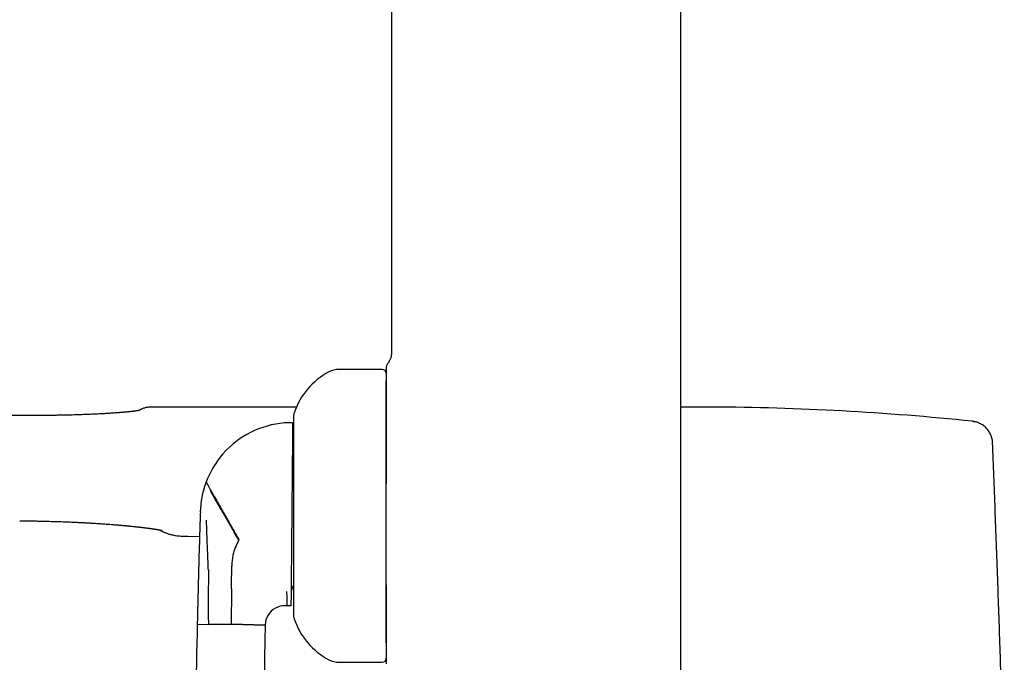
# Model space of a CAD drawing. Header units: millimetres. Extents: x 8 to 763, y 12 to 958.
# Tile 21 of 33: x 118 to 194, y 807 to 856. Entities that reach past the tile are written whole.
import ezdxf

# ---------------------------------------------------------------- set-up
doc = ezdxf.new("R2010")
doc.units = ezdxf.units.MM

msp = doc.modelspace()

# ---------------------------------------------------------------- linework, layer by layer
at = {"color": 7, "linetype": 'Continuous', "lineweight": 30}
for p, q in [((168.956, 923.031), (168.956, 803.631)), ((146.836, 919.845), (146.836, 830.726)), ((146.136, 829.431), (142.836, 829.431)), ((139.564, 826.543), (128.365, 826.542)), ((118.414, 825.905), (118.415, 825.906)), ((118.415, 825.906), (118.416, 825.903)), ((191.28, 825.46), (191.28, 825.46)), ((192.825, 823.805), (192.833, 823.805)), ((118.393, 817.857), (118.393, 817.857)), ((131.252, 816.667), (132.153, 816.65)), ((132.091, 814.569), (132.079, 814.138)), ((134.604, 812.905), (134.617, 814.398)), ((134.601, 812.656), (134.604, 812.905)), ((134.601, 812.656), (134.576, 809.918)), ((138.842, 811.359), (138.69, 811.361)), ((139.147, 811.357), (138.842, 811.359)), ((131.976, 809.942), (132.831, 809.934)), ((136.321, 809.901), (137.176, 809.894)), ((142.836, 807.031), (146.136, 807.031))]:
    msp.add_line(p, q, dxfattribs=at)
at = {"color": 7, "linetype": 'Continuous', "lineweight": 30, "flags": 128}
msp.add_lwpolyline([(191.28, 825.46), (191.371, 825.448), (191.443, 825.435)], dxfattribs=at)
at = {"color": 7, "linetype": 'Continuous', "lineweight": 30}
for centre, radius, start, end in [((142.836, 827.731), 1.7, 90, 117.93511), ((146.136, 829.131), 0.3, 0, 90), ((144.616, 824.374), 5.5, 117.93511, 161.60101), ((170.443, 626.548), 200, 84.01979, 89.75049), ((140.536, 825.731), 1.2, 161.60101, 180), ((139.211, 818.356), 7, 100.1463, 144.36683), ((139.211, 818.356), 7, 89.47127, 100.1463), ((140.266, 824.347), 1, 179.47127, 201.30669), ((139.211, 818.356), 7, 144.36683, 159.43122), ((139.211, 818.356), 7, 160.07474, 178.48895), ((139.211, 818.356), 7, 159.43122, 160.07474), ((860.926, 794.106), 729.122, 178.079518, 178.188889), ((860.926, 794.106), 729.122, 178.188889, 178.391813), ((138.617, 814.362), 4, 150.19365, 167.45937), ((138.617, 814.362), 4, 167.45937, 179.47127), ((860.926, 794.106), 729.122, 178.425659, 178.75553), ((140.156, 812.347), 1, 145.27494, 179.47127), ((138.676, 809.861), 1.5, 89.4713, 118.52646), ((138.676, 809.861), 1.5, 118.52644, 178.75039), ((140.536, 810.731), 1.2, 180, 198.39899), ((917.38, 793.398), 785.578, 178.793344, 180.513419), ((144.616, 812.089), 5.5, 198.39899, 242.06489), ((142.836, 808.731), 1.7, 242.06489, 270), ((146.136, 807.331), 0.3, 270, 0)]:
    msp.add_arc(centre, radius, start, end, dxfattribs=at)
for points, knots in [([(118.416, 825.904), (118.147, 825.905), (117.614, 825.906), (116.823, 825.908), (116.049, 825.91), (115.291, 825.912), (114.55, 825.913), (113.826, 825.915), (113.118, 825.917), (112.416, 825.918), (111.72, 825.92), (111.032, 825.922), (110.361, 825.923), (109.709, 825.925), (109.075, 825.926), (108.46, 825.928), (107.862, 825.929), (107.283, 825.931), (106.722, 825.932), (106.179, 825.933), (105.654, 825.935), (105.156, 825.936), (104.685, 825.937), (104.24, 825.938), (103.812, 825.939), (103.399, 825.94), (103.014, 825.941), (102.656, 825.942), (102.323, 825.943), (102.001, 825.944), (101.688, 825.945), (101.376, 825.945), (101.065, 825.946), (100.569, 825.947), (99.888, 825.949), (98.79, 825.952), (97.453, 825.955), (95.922, 825.959), (94.424, 825.963), (92.962, 825.967), (91.493, 825.971), (90.022, 825.974), (88.077, 825.979), (85.66, 825.986), (82.803, 825.994), (79.976, 826.002), (77.179, 826.004), (75.001, 826.005), (73.449, 826.008), (72.529, 826.01), (71.624, 826.012), (70.734, 826.018), (69.86, 826.027), (69, 826.04), (68.203, 826.056), (67.465, 826.077), (66.786, 826.1), (66.249, 826.121), (65.85, 826.14), (65.58, 826.153), (65.298, 826.168), (65.003, 826.184), (64.695, 826.203), (64.352, 826.225), (63.971, 826.251), (63.551, 826.283), (63.113, 826.318), (62.657, 826.359), (62.186, 826.404), (61.7, 826.456), (61.2, 826.513), (60.684, 826.577), (60.166, 826.648), (59.646, 826.725), (59.126, 826.81), (58.593, 826.903), (58.048, 827.008), (57.491, 827.124), (56.922, 827.254), (56.385, 827.387), (55.881, 827.521), (55.412, 827.655), (54.937, 827.801), (54.456, 827.958), (53.97, 828.128), (53.48, 828.311), (52.985, 828.508), (52.484, 828.719), (51.977, 828.943), (51.462, 829.182), (50.94, 829.433), (50.408, 829.699), (49.867, 829.978), (49.295, 830.274), (48.691, 830.588), (48.056, 830.918), (47.409, 831.256), (46.881, 831.53), (46.57, 831.692), (46.478, 831.739)], [0, 0, 0, 0, 0.011057, 0.021888, 0.032492, 0.042869, 0.053019, 0.062943, 0.07264, 0.08211, 0.091788, 0.101217, 0.110397, 0.119329, 0.128011, 0.136444, 0.144628, 0.152564, 0.16025, 0.167687, 0.174876, 0.181815, 0.18813, 0.194223, 0.200095, 0.205746, 0.211175, 0.215919, 0.22048, 0.224858, 0.229113, 0.233375, 0.237645, 0.241925, 0.253744, 0.265635, 0.287045, 0.308683, 0.328551, 0.348608, 0.36876, 0.388914, 0.409069, 0.44866, 0.488256, 0.526489, 0.564828, 0.603203, 0.616015, 0.62862, 0.641018, 0.653208, 0.66519, 0.676963, 0.688528, 0.697986, 0.7073, 0.71647, 0.720039, 0.72373, 0.727599, 0.731646, 0.735871, 0.740273, 0.745789, 0.75156, 0.757585, 0.763863, 0.770392, 0.777046, 0.783939, 0.791067, 0.79843, 0.805452, 0.812672, 0.820087, 0.827698, 0.835502, 0.843499, 0.85169, 0.858261, 0.864952, 0.871765, 0.878701, 0.885759, 0.892936, 0.900242, 0.90769, 0.915292, 0.923061, 0.931013, 0.93916, 0.947517, 0.956073, 0.965699, 0.975531, 0.985549, 0.99573, 1, 1, 1, 1]), ([(146.836, 830.726), (146.836, 830.698), (146.836, 830.641), (146.831, 830.552), (146.818, 830.459), (146.795, 830.359), (146.762, 830.256), (146.719, 830.151), (146.667, 830.046), (146.607, 829.943), (146.561, 829.879), (146.538, 829.847)], [0, 0, 0, 0, 0.088611, 0.181326, 0.280821, 0.388384, 0.503959, 0.624051, 0.748566, 0.874844, 1, 1, 1, 1]), ([(146.538, 829.847), (146.522, 829.825), (146.491, 829.78), (146.46, 829.705), (146.439, 829.626), (146.437, 829.571), (146.436, 829.545)], [0, 0, 0, 0, 0.248339, 0.499998, 0.751658, 1, 1, 1, 1]), ([(146.436, 829.545), (146.436, 829.543), (146.436, 829.541), (146.436, 829.522), (146.436, 829.493), (146.436, 829.455), (146.436, 829.413), (146.436, 829.372), (146.436, 829.334), (146.436, 829.291), (146.436, 829.246), (146.436, 829.201), (146.436, 829.154), (146.436, 829.103), (146.436, 829.044), (146.436, 828.998), (146.436, 828.968), (146.436, 828.955), (146.436, 828.941), (146.436, 828.928), (146.436, 828.914), (146.436, 828.904), (146.436, 828.894), (146.436, 828.884), (146.436, 828.869), (146.436, 828.849), (146.436, 828.821), (146.436, 828.786), (146.436, 828.753), (146.436, 828.725), (146.436, 828.704), (146.436, 828.685), (146.436, 828.66), (146.436, 828.629), (146.436, 828.595), (146.436, 828.575), (146.436, 828.566)], [0, 0, 0, 0, 0.061558, 0.1243343, 0.1884638, 0.2539451, 0.3125379, 0.3523495, 0.3933265, 0.435485, 0.4788397, 0.5182949, 0.5539919, 0.597044, 0.6433469, 0.6929049, 0.7026153, 0.7124416, 0.7223838, 0.732442, 0.7426161, 0.7528855, 0.7560782, 0.7640648, 0.774812, 0.78832, 0.8095046, 0.8351612, 0.8652896, 0.8831604, 0.8973442, 0.9110217, 0.9241931, 0.9535164, 0.9799703, 1, 1, 1, 1]), ([(146.436, 828.557), (146.436, 828.514), (146.436, 828.427), (146.436, 828.281), (146.436, 828.121), (146.436, 827.95), (146.436, 827.769), (146.436, 827.578), (146.436, 827.378), (146.436, 827.168), (146.436, 826.938), (146.436, 826.686), (146.436, 826.412), (146.436, 826.126), (146.436, 825.828), (146.436, 825.519), (146.436, 825.199), (146.436, 824.87), (146.436, 824.543), (146.436, 824.221), (146.436, 823.905), (146.436, 823.582), (146.436, 823.252), (146.436, 822.918), (146.436, 822.579), (146.436, 822.235), (146.436, 821.885), (146.436, 821.53), (146.436, 821.17), (146.436, 820.896), (146.436, 820.741), (146.436, 820.707)], [0, 0, 0, 0, 0.033528, 0.068119, 0.102712, 0.137348, 0.17191, 0.205692, 0.239444, 0.273205, 0.307015, 0.345397, 0.383701, 0.421983, 0.460301, 0.498816, 0.537234, 0.575613, 0.614013, 0.648126, 0.682225, 0.716354, 0.750555, 0.784871, 0.818725, 0.85277, 0.887043, 0.921583, 0.956056, 0.990484, 1, 1, 1, 1]), ([(146.436, 812.956), (146.436, 813.049), (146.436, 813.236), (146.436, 813.522), (146.436, 813.812), (146.436, 814.105), (146.436, 814.402), (146.436, 814.708), (146.436, 814.999), (146.436, 815.276), (146.436, 815.532), (146.436, 815.79), (146.436, 816.05), (146.436, 816.311), (146.436, 816.573), (146.436, 816.87), (146.436, 817.202), (146.436, 817.568), (146.436, 817.934), (146.436, 818.301), (146.436, 818.668), (146.436, 819.063), (146.436, 819.483), (146.436, 819.929), (146.436, 820.371), (146.436, 820.811), (146.436, 821.222), (146.436, 821.605), (146.436, 821.959), (146.436, 822.309), (146.436, 822.654), (146.436, 822.994), (146.436, 823.311), (146.436, 823.605), (146.436, 823.876), (146.436, 824.143), (146.436, 824.404), (146.436, 824.661), (146.436, 824.913), (146.436, 825.154), (146.436, 825.385), (146.436, 825.606), (146.436, 825.821), (146.436, 826.03), (146.436, 826.234), (146.436, 826.432), (146.436, 826.621), (146.436, 826.834), (146.436, 827.067), (146.436, 827.317), (146.436, 827.552), (146.436, 827.752), (146.436, 827.921), (146.436, 828.063), (146.436, 828.197), (146.436, 828.322), (146.436, 828.438), (146.436, 828.514), (146.436, 828.55), (146.436, 828.552)], [0, 0, 0, 0, 0.016766, 0.033503, 0.050225, 0.066946, 0.083682, 0.100446, 0.117977, 0.131923, 0.145854, 0.159778, 0.173704, 0.18764, 0.201594, 0.215574, 0.234862, 0.25411, 0.273338, 0.29257, 0.311827, 0.33113, 0.354765, 0.378343, 0.401905, 0.425492, 0.449145, 0.468845, 0.488502, 0.508139, 0.527779, 0.547446, 0.567162, 0.583698, 0.600201, 0.616687, 0.633167, 0.649657, 0.66617, 0.682719, 0.698273, 0.7138, 0.729311, 0.744817, 0.76033, 0.775862, 0.791424, 0.806225, 0.829237, 0.852227, 0.875232, 0.89829, 0.915052, 0.931787, 0.948508, 0.96523, 0.981968, 0.998735, 1, 1, 1, 1]), ([(128.367, 826.542), (128.331, 826.541), (128.26, 826.54), (128.152, 826.528), (128.042, 826.507), (127.932, 826.478), (127.822, 826.44), (127.751, 826.407), (127.715, 826.391)], [0, 0, 0, 0, 0.156882, 0.318096, 0.483372, 0.652383, 0.82474, 1, 1, 1, 1]), ([(171.314, 826.546), (170.759, 826.547), (169.979, 826.549), (169.193, 826.548), (168.961, 826.547), (168.956, 826.547)], [0, 0, 0, 0, 0.7058378, 0.9927462, 1, 1, 1, 1]), ([(127.553, 826.295), (127.553, 826.295), (127.553, 826.295), (127.55, 826.295), (127.544, 826.293), (127.537, 826.292), (127.528, 826.29), (127.518, 826.288), (127.506, 826.285), (127.493, 826.283), (127.48, 826.28), (127.468, 826.278), (127.457, 826.276), (127.445, 826.274), (127.431, 826.272), (127.415, 826.269), (127.398, 826.266), (127.381, 826.264), (127.365, 826.261), (127.351, 826.259), (127.335, 826.257), (127.317, 826.254), (127.297, 826.251), (127.273, 826.248), (127.247, 826.244), (127.217, 826.24), (127.186, 826.236), (127.151, 826.232), (127.112, 826.227), (127.071, 826.222), (127.031, 826.217), (126.993, 826.213), (126.949, 826.208), (126.896, 826.202), (126.832, 826.195), (126.759, 826.187), (126.679, 826.179), (126.605, 826.172), (126.54, 826.166), (126.484, 826.161), (126.427, 826.156), (126.37, 826.15), (126.315, 826.146), (126.265, 826.141), (126.223, 826.138), (126.189, 826.135), (126.158, 826.132), (126.125, 826.13), (126.088, 826.127), (126.046, 826.123), (125.979, 826.118), (125.886, 826.111), (125.763, 826.102), (125.63, 826.092), (125.488, 826.083), (125.336, 826.072), (125.173, 826.062), (125.013, 826.052), (124.856, 826.043), (124.705, 826.035), (124.545, 826.026), (124.374, 826.017), (124.19, 826.008), (123.993, 825.999), (123.789, 825.99), (123.581, 825.982), (123.369, 825.973), (123.145, 825.965), (122.909, 825.957), (122.662, 825.95), (122.405, 825.942), (122.137, 825.935), (121.857, 825.929), (121.564, 825.923), (121.257, 825.918), (120.936, 825.914), (120.603, 825.91), (120.26, 825.907), (119.908, 825.906), (119.547, 825.905), (119.179, 825.904), (118.8, 825.905), (118.544, 825.905), (118.414, 825.906)], [0, 0, 0, 0, 0.00522, 0.014608, 0.024995, 0.031286, 0.037973, 0.045073, 0.052585, 0.059772, 0.066062, 0.071169, 0.075525, 0.080077, 0.085187, 0.090855, 0.097299, 0.102838, 0.107443, 0.111462, 0.115922, 0.120891, 0.12637, 0.132069, 0.139655, 0.146409, 0.153375, 0.161213, 0.169906, 0.178393, 0.186325, 0.193702, 0.200576, 0.210869, 0.22212, 0.234329, 0.247334, 0.260411, 0.268577, 0.276736, 0.284889, 0.293036, 0.300947, 0.30771, 0.31323, 0.317509, 0.321382, 0.325474, 0.330185, 0.335512, 0.341458, 0.355337, 0.370043, 0.385425, 0.401483, 0.418217, 0.435627, 0.453713, 0.468395, 0.483493, 0.499038, 0.515404, 0.532696, 0.550914, 0.570058, 0.587892, 0.60646, 0.625761, 0.645796, 0.666564, 0.687677, 0.709499, 0.732032, 0.75527, 0.779663, 0.804802, 0.830691, 0.857332, 0.884719, 0.912365, 0.940783, 0.969991, 1, 1, 1, 1]), ([(127.715, 826.391), (127.714, 826.39), (127.711, 826.389), (127.686, 826.377), (127.648, 826.358), (127.592, 826.33), (127.541, 826.306), (127.503, 826.287), (127.495, 826.283)], [0, 0, 0, 0, 0.1875999, 0.3774111, 0.5672245, 0.7570401, 0.9468576, 1, 1, 1, 1]), ([(139.336, 825.731), (139.336, 825.731), (139.336, 825.73), (139.336, 825.719), (139.336, 825.699), (139.336, 825.67), (139.336, 825.632), (139.336, 825.583), (139.336, 825.524), (139.336, 825.455), (139.336, 825.378), (139.336, 825.289), (139.336, 825.186), (139.336, 825.067), (139.336, 824.937), (139.336, 824.803), (139.336, 824.668), (139.336, 824.533), (139.336, 824.39), (139.336, 824.24), (139.336, 824.081), (139.336, 823.924), (139.336, 823.771), (139.336, 823.625), (139.336, 823.475), (139.336, 823.32), (139.336, 823.161), (139.336, 822.975), (139.336, 822.761), (139.336, 822.515), (139.336, 822.263), (139.336, 822.004), (139.336, 821.737), (139.336, 821.462), (139.336, 821.18), (139.336, 820.894), (139.336, 820.602), (139.336, 820.306), (139.336, 820.006), (139.336, 819.704), (139.336, 819.4), (139.336, 819.093), (139.336, 818.803), (139.336, 818.532), (139.336, 818.28), (139.336, 818.027), (139.336, 817.775), (139.336, 817.523), (139.336, 817.266), (139.336, 817.003), (139.336, 816.736), (139.336, 816.471), (139.336, 816.208), (139.336, 815.951), (139.336, 815.687), (139.336, 815.417), (139.336, 815.14), (139.336, 814.867), (139.336, 814.69), (139.336, 814.601)], [0, 0, 0, 0, 0.01311, 0.02931, 0.045531, 0.061794, 0.079253, 0.096678, 0.114093, 0.131519, 0.148981, 0.165819, 0.1852, 0.204564, 0.223943, 0.243369, 0.259835, 0.276274, 0.292704, 0.309145, 0.325616, 0.342739, 0.35644, 0.370127, 0.38381, 0.3975, 0.411209, 0.424948, 0.444435, 0.463881, 0.483315, 0.502771, 0.52228, 0.542184, 0.562043, 0.58189, 0.601759, 0.621685, 0.641589, 0.661448, 0.681295, 0.701164, 0.72109, 0.737334, 0.753545, 0.76974, 0.78594, 0.802162, 0.818425, 0.835884, 0.853309, 0.870723, 0.88815, 0.905612, 0.922454, 0.941838, 0.961203, 0.98058, 1, 1, 1, 1]), ([(139.276, 825.356), (139.276, 825.355), (139.276, 825.353), (139.276, 825.339), (139.275, 825.315), (139.275, 825.282), (139.275, 825.239), (139.274, 825.187), (139.274, 825.125), (139.273, 825.055), (139.272, 824.978), (139.271, 824.893), (139.271, 824.799), (139.27, 824.696), (139.269, 824.585), (139.268, 824.503), (139.267, 824.462)], [0, 0, 0, 0, 0.073002, 0.146004, 0.219247, 0.29249, 0.365493, 0.438497, 0.511753, 0.585009, 0.653897, 0.7228, 0.791687, 0.86112, 0.930569, 1, 1, 1, 1]), ([(192.833, 823.805), (192.83, 823.853), (192.824, 823.95), (192.798, 824.096), (192.761, 824.242), (192.709, 824.388), (192.643, 824.531), (192.564, 824.669), (192.471, 824.8), (192.366, 824.923), (192.251, 825.035), (192.126, 825.136), (191.993, 825.224), (191.854, 825.299), (191.712, 825.36), (191.568, 825.407), (191.424, 825.441), (191.328, 825.454), (191.28, 825.46)], [0, 0, 0, 0, 0.058196, 0.118006, 0.179273, 0.241809, 0.305399, 0.369803, 0.434761, 0.5, 0.565239, 0.630197, 0.694601, 0.758191, 0.820727, 0.881994, 0.941804, 1, 1, 1, 1]), ([(139.267, 824.462), (139.267, 824.407), (139.266, 824.298), (139.264, 824.125), (139.263, 823.951), (139.261, 823.782), (139.26, 823.608), (139.258, 823.431), (139.256, 823.245), (139.254, 823.04), (139.252, 822.816), (139.25, 822.607), (139.249, 822.428), (139.247, 822.271), (139.246, 822.096), (139.244, 821.903), (139.242, 821.693), (139.24, 821.465), (139.238, 821.217), (139.235, 820.973), (139.233, 820.733), (139.231, 820.522), (139.229, 820.332), (139.228, 820.129), (139.225, 819.887), (139.223, 819.627), (139.221, 819.384), (139.218, 819.151), (139.216, 818.905), (139.214, 818.636), (139.212, 818.453), (139.211, 818.356)], [0, 0, 0, 0, 0.0494, 0.0988, 0.140135, 0.181469, 0.219081, 0.256693, 0.294608, 0.332523, 0.375654, 0.418784, 0.442855, 0.466926, 0.497176, 0.527434, 0.557683, 0.593469, 0.629272, 0.665056, 0.696694, 0.728333, 0.750383, 0.772433, 0.808369, 0.844305, 0.872212, 0.900118, 0.932116, 0.964113, 1, 1, 1, 1]), ([(193.726, 797.539), (193.726, 797.555), (193.679, 799.333), (193.573, 802.874), (193.406, 808.16), (193.224, 813.447), (193.032, 818.661), (192.894, 822.114), (192.826, 823.805)], [0, 0, 0, 0, 0.001803, 0.203061, 0.404321, 0.60558, 0.806838, 1, 1, 1, 1]), ([(132.657, 820.816), (132.658, 820.814), (132.659, 820.812), (132.671, 820.792), (132.69, 820.759), (132.717, 820.711), (132.75, 820.653), (132.787, 820.588), (132.826, 820.518), (132.871, 820.439), (132.921, 820.351), (132.959, 820.283), (132.978, 820.25)], [0, 0, 0, 0, 0.107507, 0.217042, 0.328269, 0.440812, 0.554261, 0.643749, 0.733301, 0.822683, 0.911662, 1, 1, 1, 1]), ([(132.959, 820.169), (132.979, 820.134), (133.018, 820.064), (133.085, 819.948), (133.157, 819.822), (133.234, 819.688), (133.316, 819.545), (133.402, 819.394), (133.491, 819.24), (133.58, 819.083), (133.67, 818.926), (133.763, 818.765), (133.858, 818.599), (133.955, 818.43), (134.054, 818.257), (134.154, 818.082), (134.255, 817.905), (134.358, 817.727), (134.461, 817.547), (134.564, 817.367), (134.665, 817.19), (134.764, 817.017), (134.861, 816.848), (134.957, 816.681), (135.052, 816.515), (135.115, 816.405), (135.146, 816.35)], [0, 0, 0, 0, 0.057489, 0.114382, 0.170521, 0.225754, 0.279935, 0.332933, 0.384631, 0.430792, 0.475719, 0.519364, 0.561692, 0.602687, 0.642349, 0.680695, 0.717762, 0.75361, 0.788377, 0.822146, 0.85499, 0.885185, 0.914705, 0.943628, 0.972034, 1, 1, 1, 1]), ([(132.978, 820.25), (132.996, 820.219), (133.031, 820.156), (133.09, 820.053), (133.152, 819.943), (133.219, 819.826), (133.289, 819.702), (133.363, 819.572), (133.44, 819.436), (133.521, 819.292), (133.607, 819.14), (133.698, 818.981), (133.791, 818.817), (133.886, 818.649), (133.984, 818.477), (134.083, 818.302), (134.183, 818.125), (134.285, 817.946), (134.387, 817.766), (134.49, 817.584), (134.592, 817.403), (134.693, 817.226), (134.791, 817.052), (134.887, 816.884), (134.982, 816.717), (135.075, 816.551), (135.138, 816.442), (135.168, 816.388)], [0, 0, 0, 0, 0.05111, 0.101659, 0.151545, 0.200671, 0.248946, 0.296286, 0.342615, 0.38787, 0.434066, 0.478972, 0.522555, 0.564794, 0.605686, 0.645242, 0.683489, 0.720468, 0.756234, 0.790853, 0.824402, 0.856966, 0.886849, 0.916015, 0.944544, 0.972514, 1, 1, 1, 1]), ([(139.211, 818.356), (139.21, 818.263), (139.209, 818.077), (139.206, 817.798), (139.203, 817.519), (139.201, 817.256), (139.199, 817.01), (139.196, 816.753), (139.194, 816.472), (139.191, 816.171), (139.188, 815.9), (139.186, 815.657), (139.184, 815.443), (139.182, 815.233), (139.18, 815.029), (139.179, 814.83), (139.177, 814.634), (139.175, 814.443), (139.173, 814.256), (139.172, 814.075), (139.17, 813.872), (139.168, 813.649), (139.166, 813.413), (139.163, 813.188), (139.161, 812.975), (139.16, 812.775), (139.158, 812.586), (139.156, 812.41), (139.155, 812.304), (139.155, 812.251)], [0, 0, 0, 0, 0.034426, 0.069078, 0.103731, 0.138612, 0.16806, 0.197508, 0.23745, 0.277423, 0.317369, 0.347844, 0.37832, 0.408611, 0.438903, 0.46936, 0.499818, 0.530752, 0.561687, 0.592768, 0.623848, 0.66995, 0.716052, 0.762539, 0.809027, 0.856606, 0.904187, 0.952093, 1, 1, 1, 1]), ([(118.393, 817.858), (118.472, 817.857), (118.663, 817.854), (118.96, 817.85), (119.281, 817.844), (119.588, 817.839), (119.88, 817.833), (120.159, 817.827), (120.425, 817.821), (120.68, 817.814), (120.938, 817.807), (121.199, 817.799), (121.461, 817.791), (121.708, 817.782), (121.94, 817.773), (122.157, 817.765), (122.359, 817.756), (122.544, 817.748), (122.715, 817.741), (122.872, 817.733), (123.016, 817.726), (123.146, 817.719), (123.263, 817.713), (123.354, 817.709), (123.421, 817.705), (123.468, 817.702), (123.509, 817.7), (123.544, 817.698), (123.577, 817.696), (123.613, 817.694), (123.661, 817.692), (123.722, 817.688), (123.797, 817.684), (123.884, 817.679), (123.984, 817.673), (124.119, 817.664), (124.286, 817.654), (124.476, 817.641), (124.659, 817.629), (124.833, 817.617), (125.015, 817.604), (125.202, 817.59), (125.394, 817.575), (125.566, 817.562), (125.72, 817.549), (125.859, 817.538), (125.987, 817.527), (126.105, 817.517), (126.211, 817.507), (126.308, 817.499), (126.395, 817.491), (126.471, 817.484), (126.523, 817.479), (126.555, 817.476), (126.571, 817.474), (126.585, 817.473), (126.598, 817.472), (126.61, 817.47), (126.625, 817.469), (126.647, 817.467), (126.679, 817.464), (126.72, 817.46), (126.765, 817.455), (126.813, 817.451), (126.863, 817.446), (126.926, 817.44), (126.999, 817.432), (127.08, 817.424), (127.162, 817.415), (127.245, 817.406), (127.33, 817.397), (127.415, 817.388), (127.492, 817.379), (127.56, 817.372), (127.614, 817.365), (127.663, 817.36), (127.705, 817.355), (127.744, 817.35), (127.786, 817.345), (127.833, 817.34), (127.887, 817.333), (127.947, 817.326), (128.012, 817.318), (128.079, 817.309), (128.149, 817.3), (128.21, 817.292), (128.261, 817.286), (128.301, 817.28), (128.336, 817.275), (128.366, 817.271), (128.391, 817.268), (128.421, 817.264), (128.459, 817.259), (128.505, 817.252), (128.56, 817.244), (128.619, 817.235), (128.68, 817.226), (128.737, 817.217), (128.791, 817.209), (128.835, 817.202), (128.87, 817.196), (128.902, 817.191), (128.929, 817.186), (128.954, 817.182), (128.974, 817.178), (128.99, 817.175), (129.004, 817.173), (129.018, 817.17), (129.034, 817.168), (129.051, 817.164), (129.07, 817.161), (129.088, 817.157), (129.105, 817.154), (129.123, 817.151), (129.138, 817.148), (129.151, 817.145), (129.164, 817.142), (129.176, 817.14), (129.187, 817.138), (129.196, 817.136), (129.203, 817.134), (129.209, 817.133), (129.216, 817.131), (129.224, 817.13), (129.232, 817.128), (129.24, 817.126), (129.246, 817.124), (129.251, 817.123), (129.254, 817.122), (129.257, 817.122), (129.257, 817.122), (129.257, 817.122)], [0, 0, 0, 0, 0.015677, 0.037779, 0.058937, 0.079204, 0.098628, 0.11693, 0.134502, 0.151382, 0.167589, 0.186012, 0.203499, 0.220058, 0.235695, 0.250418, 0.264232, 0.276817, 0.288548, 0.299427, 0.309453, 0.318627, 0.326894, 0.334181, 0.337834, 0.341179, 0.344164, 0.346617, 0.348628, 0.351159, 0.354441, 0.358921, 0.36431, 0.37061, 0.377818, 0.385936, 0.400364, 0.414595, 0.42834, 0.4416, 0.454375, 0.470369, 0.485531, 0.499862, 0.511954, 0.523383, 0.53415, 0.544232, 0.553393, 0.56157, 0.569562, 0.576322, 0.581848, 0.583432, 0.584876, 0.58618, 0.587344, 0.588369, 0.589541, 0.591386, 0.594406, 0.598321, 0.602607, 0.607099, 0.611795, 0.616696, 0.624781, 0.632728, 0.640288, 0.649077, 0.657408, 0.666159, 0.675497, 0.681665, 0.687751, 0.693106, 0.697712, 0.701568, 0.706223, 0.711647, 0.717886, 0.724938, 0.732722, 0.740972, 0.749666, 0.758805, 0.764372, 0.76986, 0.774633, 0.778654, 0.781928, 0.785149, 0.791145, 0.798256, 0.805688, 0.815718, 0.825622, 0.835357, 0.844909, 0.853904, 0.85984, 0.865738, 0.87274, 0.877398, 0.881842, 0.885633, 0.888772, 0.891866, 0.89569, 0.900309, 0.905474, 0.910217, 0.915649, 0.920444, 0.925997, 0.930262, 0.934966, 0.939892, 0.944261, 0.948002, 0.951116, 0.953777, 0.956848, 0.961757, 0.967225, 0.972795, 0.97841, 0.98345, 0.987756, 0.994538, 1, 1, 1, 1]), ([(132.732, 816.516), (132.727, 816.644), (132.717, 816.901), (132.703, 817.366), (132.695, 817.703), (132.69, 817.91)], [0, 0, 0, 0, 0.275254, 0.554259, 1, 1, 1, 1]), ([(129.118, 817.152), (129.124, 817.148), (129.14, 817.139), (129.159, 817.129), (129.177, 817.119), (129.19, 817.112), (129.198, 817.107), (129.201, 817.105), (129.201, 817.105), (129.201, 817.106)], [0, 0, 0, 0, 0.115943, 0.284985, 0.45046, 0.612368, 0.770712, 0.925491, 1, 1, 1, 1]), ([(129.201, 817.106), (129.213, 817.099), (129.241, 817.083), (129.289, 817.058), (129.348, 817.028), (129.42, 816.993), (129.503, 816.956), (129.598, 816.917), (129.706, 816.877), (129.827, 816.838), (129.961, 816.8), (130.107, 816.765), (130.267, 816.735), (130.44, 816.71), (130.625, 816.691), (130.823, 816.678), (131.034, 816.671), (131.178, 816.668), (131.252, 816.667)], [0, 0, 0, 0, 0.019599, 0.045138, 0.076558, 0.113797, 0.156784, 0.205451, 0.259736, 0.31959, 0.384983, 0.455913, 0.532401, 0.614495, 0.702257, 0.795744, 0.894991, 1, 1, 1, 1]), ([(132.829, 814.08), (132.82, 814.302), (132.801, 814.75), (132.777, 815.379), (132.754, 815.968), (132.74, 816.333), (132.732, 816.516)], [0, 0, 0, 0, 0.2749602, 0.5535819, 0.7753682, 1, 1, 1, 1]), ([(139.336, 814.601), (139.336, 814.527), (139.336, 814.378), (139.336, 814.161), (139.336, 813.948), (139.336, 813.741), (139.336, 813.535), (139.336, 813.347), (139.336, 813.174), (139.336, 813.018), (139.336, 812.867), (139.336, 812.72), (139.336, 812.578), (139.336, 812.42), (139.336, 812.251), (139.336, 812.073), (139.336, 811.905), (139.336, 811.747), (139.336, 811.599), (139.336, 811.461), (139.336, 811.333), (139.336, 811.217), (139.336, 811.114), (139.336, 811.022), (139.336, 810.942), (139.336, 810.875), (139.336, 810.821), (139.336, 810.779), (139.336, 810.751), (139.336, 810.736), (139.336, 810.73), (139.336, 810.732), (139.336, 810.732)], [0, 0, 0, 0, 0.032091, 0.064124, 0.096136, 0.128165, 0.160248, 0.193604, 0.220299, 0.246965, 0.273624, 0.300297, 0.327007, 0.353774, 0.391742, 0.429628, 0.467492, 0.505399, 0.543409, 0.582189, 0.620879, 0.659548, 0.69826, 0.737082, 0.775862, 0.814553, 0.853221, 0.891933, 0.930756, 0.962404, 0.993987, 1, 1, 1, 1]), ([(132.846, 813.687), (132.839, 813.455), (132.825, 812.99), (132.813, 812.288), (132.808, 811.543), (132.811, 810.758), (132.824, 810.208), (132.831, 809.934)], [0, 0, 0, 0, 0.1859016, 0.3729465, 0.5608081, 0.7811122, 1, 1, 1, 1]), ([(132.829, 814.08), (132.83, 814.056), (132.832, 814.007), (132.835, 813.933), (132.838, 813.87), (132.843, 813.821), (132.846, 813.779), (132.847, 813.734), (132.846, 813.703), (132.846, 813.687)], [0, 0, 0, 0, 0.186099, 0.372019, 0.56026, 0.673374, 0.784437, 0.892244, 1, 1, 1, 1]), ([(146.436, 808.517), (146.436, 808.543), (146.436, 808.616), (146.436, 808.746), (146.436, 808.905), (146.436, 809.072), (146.436, 809.246), (146.436, 809.428), (146.436, 809.617), (146.436, 809.81), (146.436, 810.005), (146.436, 810.203), (146.436, 810.406), (146.436, 810.614), (146.436, 810.829), (146.436, 811.049), (146.436, 811.271), (146.436, 811.535), (146.436, 811.843), (146.436, 812.204), (146.436, 812.574), (146.436, 812.828), (146.436, 812.956)], [0, 0, 0, 0, 0.0269442, 0.0755369, 0.1240349, 0.1724786, 0.2209086, 0.2693656, 0.3178901, 0.3665225, 0.4122294, 0.4578558, 0.5034354, 0.5490021, 0.5945896, 0.6402317, 0.6859621, 0.7294654, 0.7970972, 0.8646569, 0.9322545, 1, 1, 1, 1]), ([(146.436, 812.951), (146.436, 812.922), (146.436, 812.785), (146.436, 812.546), (146.436, 812.236), (146.436, 811.93), (146.436, 811.628), (146.436, 811.331), (146.436, 811.042), (146.436, 810.762), (146.436, 810.492), (146.436, 810.233), (146.436, 809.984), (146.436, 809.745), (146.436, 809.505), (146.436, 809.265), (146.436, 809.028), (146.436, 808.805), (146.436, 808.596), (146.436, 808.399), (146.436, 808.218), (146.436, 808.051), (146.436, 807.953), (146.436, 807.905)], [0, 0, 0, 0, 0.012524, 0.058815, 0.105062, 0.151322, 0.198906, 0.246433, 0.293962, 0.34155, 0.38913, 0.43572, 0.482266, 0.528824, 0.575449, 0.628569, 0.681578, 0.734556, 0.787583, 0.841059, 0.894416, 0.947737, 1, 1, 1, 1]), ([(138.813, 812.436), (138.815, 812.375), (138.818, 812.254), (138.822, 812.091), (138.826, 811.944), (138.83, 811.812), (138.833, 811.695), (138.836, 811.6), (138.838, 811.524), (138.839, 811.462), (138.84, 811.416), (138.841, 811.383), (138.842, 811.363), (138.842, 811.361), (138.842, 811.359)], [0, 0, 0, 0, 0.095762, 0.191538, 0.287106, 0.382276, 0.477012, 0.571135, 0.644522, 0.717277, 0.789219, 0.860324, 0.930586, 1, 1, 1, 1]), ([(139.155, 812.251), (139.155, 812.218), (139.154, 812.154), (139.153, 812.053), (139.152, 811.951), (139.151, 811.849), (139.15, 811.756), (139.149, 811.673), (139.149, 811.599), (139.148, 811.535), (139.148, 811.48), (139.147, 811.435), (139.147, 811.4), (139.147, 811.375), (139.147, 811.359), (139.147, 811.357), (139.147, 811.357)], [0, 0, 0, 0, 0.054617, 0.109268, 0.182184, 0.255118, 0.328036, 0.401582, 0.475145, 0.548691, 0.623604, 0.698533, 0.773446, 0.848958, 0.924487, 1, 1, 1, 1]), ([(133.46, 809.928), (133.42, 809.928), (133.34, 809.929), (133.232, 809.93), (133.135, 809.931), (133.049, 809.932), (132.976, 809.932), (132.915, 809.933), (132.866, 809.933), (132.842, 809.934), (132.831, 809.934)], [0, 0, 0, 0, 0.1319038, 0.2626546, 0.3917757, 0.5188408, 0.6434792, 0.765379, 0.8842857, 1, 1, 1, 1]), ([(134.576, 809.918), (134.529, 809.918), (134.434, 809.919), (134.29, 809.92), (134.145, 809.921), (134, 809.923), (133.857, 809.924), (133.719, 809.925), (133.585, 809.927), (133.501, 809.927), (133.46, 809.928)], [0, 0, 0, 0, 0.118176, 0.2392, 0.362678, 0.488165, 0.61517, 0.743172, 0.871629, 1, 1, 1, 1]), ([(135.693, 809.907), (135.651, 809.908), (135.568, 809.908), (135.434, 809.91), (135.295, 809.911), (135.152, 809.912), (135.008, 809.914), (134.863, 809.915), (134.719, 809.916), (134.623, 809.917), (134.576, 809.918)], [0, 0, 0, 0, 0.128371, 0.256828, 0.38483, 0.511835, 0.637322, 0.7608, 0.881824, 1, 1, 1, 1]), ([(136.321, 809.901), (136.31, 809.902), (136.286, 809.902), (136.237, 809.902), (136.176, 809.903), (136.103, 809.903), (136.017, 809.904), (135.92, 809.905), (135.812, 809.906), (135.733, 809.907), (135.693, 809.907)], [0, 0, 0, 0, 0.115714, 0.234621, 0.356521, 0.481159, 0.608224, 0.737345, 0.868096, 1, 1, 1, 1]), ([(137.176, 809.894), (137.154, 808.793), (137.11, 806.593), (137.061, 803.291), (137.025, 799.99), (137.003, 796.635), (136.996, 793.229), (137.003, 789.77), (137.02, 787.464), (137.029, 786.311)], [0, 0, 0, 0, 0.139996, 0.279997, 0.419999, 0.560002, 0.706671, 0.853338, 1, 1, 1, 1]), ([(146.436, 807.897), (146.436, 807.886), (146.436, 807.862), (146.436, 807.822), (146.436, 807.782), (146.436, 807.743), (146.436, 807.708), (146.436, 807.674), (146.436, 807.641), (146.436, 807.613), (146.436, 807.593), (146.436, 807.581), (146.436, 807.576), (146.436, 807.572), (146.436, 807.568), (146.436, 807.563), (146.436, 807.544), (146.436, 807.511), (146.436, 807.457), (146.436, 807.399), (146.436, 807.338), (146.436, 807.283), (146.436, 807.228), (146.436, 807.17), (146.436, 807.11), (146.436, 807.056), (146.436, 807.009), (146.436, 806.97), (146.436, 806.941), (146.436, 806.922), (146.436, 806.92), (146.436, 806.918)], [0, 0, 0, 0, 0.023593, 0.054913, 0.090403, 0.11327, 0.140419, 0.166902, 0.190084, 0.212127, 0.230028, 0.234032, 0.237752, 0.241188, 0.244339, 0.247207, 0.251961, 0.287478, 0.321588, 0.373964, 0.422636, 0.46761, 0.511893, 0.564397, 0.62871, 0.690095, 0.748611, 0.813784, 0.877426, 0.939453, 1, 1, 1, 1])]:
    msp.add_open_spline(points, degree=3, knots=knots, dxfattribs=at)

doc.saveas('drawing.dxf')
